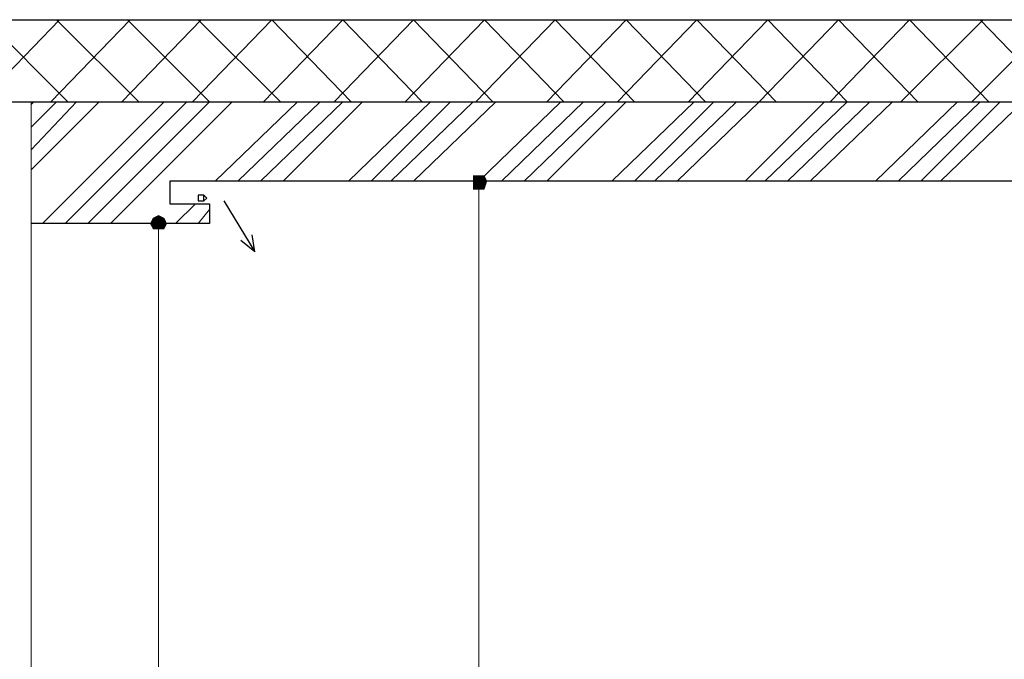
# Model space of a CAD drawing. Header units: metres. Extents: x 5.7 to 89.8, y 4 to 63.5.
# Tile 26 of 72: x 20.7 to 24, y 47 to 49.1. Entities that reach past the tile are written whole.
import ezdxf

# ---------------------------------------------------------------- set-up
doc = ezdxf.new("R2010")
doc.units = ezdxf.units.M
doc.header["$MEASUREMENT"] = 0
for name, color, linetype in [('PDF11_boresh-1', 7, 'Continuous'), ('PDF11_dim', 7, 'Continuous'), ('PDF11_halozen', 7, 'Continuous'), ('PDF11_hatch-borshi', 7, 'Continuous'), ('PDF11_kaff', 7, 'Continuous'), ('PDF11_wall-asli', 7, 'Continuous')]:
    doc.layers.add(name, color=color, linetype=linetype)

msp = doc.modelspace()

# ---------------------------------------------------------------- linework, layer by layer
at = {"layer": 'PDF11_boresh-1', "lineweight": 25}
for points in [[(27.0958, 48.4417), (26.489, 48.4417), (26.489, 48.5091), (26.6238, 48.5091), (26.6238, 48.5862), (21.163, 48.5862), (21.163, 48.5091), (21.2978, 48.5091), (21.2978, 48.4417), (20.691, 48.4417)], [(21.3459, 48.5188), (21.4519, 48.3454), (21.4423, 48.4032)], [(21.4519, 48.3454), (21.4037, 48.3839)]]:
    msp.add_lwpolyline(points, dxfattribs=at)
at = {"layer": 'PDF11_dim', "lineweight": 20}
for points in [[(22.2128, 48.5862), (22.1357, 48.5862)], [(22.2128, 48.5573), (22.2128, 48.5284), (22.2128, 44.5507), (22.2128, 44.5218)], [(21.1244, 48.4417), (21.0378, 48.4417)], [(21.1244, 48.4225), (21.1244, 48.3936), (21.1244, 44.5507), (21.1244, 44.5218)]]:
    msp.add_lwpolyline(points, dxfattribs=at)
at = {"layer": 'PDF11_dim', "transparency": 33554559}
for points in [[(22.2128, 48.6055), (22.1935, 48.6055), (22.2128, 48.5862)], [(22.1935, 48.6055), (22.2128, 48.5862), (22.1935, 48.5862)], [(22.2417, 48.5862), (22.232, 48.6055), (22.2128, 48.5862)], [(22.232, 48.6055), (22.2128, 48.5862), (22.2128, 48.6055)], [(22.2128, 48.5862), (22.1935, 48.5862), (22.1935, 48.5573)], [(22.1935, 48.5573), (22.2128, 48.5573), (22.2128, 48.5862)], [(22.2128, 48.5573), (22.2128, 48.5862), (22.232, 48.5573)], [(22.2128, 48.5862), (22.232, 48.5573), (22.2417, 48.5862)], [(21.1244, 48.4706), (21.1052, 48.461), (21.1244, 48.4417)], [(21.1437, 48.461), (21.1244, 48.4417), (21.1244, 48.4706)], [(21.1052, 48.461), (21.1244, 48.4417), (21.0955, 48.4417)], [(21.1244, 48.4417), (21.0955, 48.4417), (21.1052, 48.4225)], [(21.1052, 48.4225), (21.1244, 48.4225), (21.1244, 48.4417)], [(21.1533, 48.4417), (21.1437, 48.461), (21.1244, 48.4417)], [(21.1244, 48.4225), (21.1244, 48.4417), (21.1437, 48.4225)], [(21.1244, 48.4417), (21.1437, 48.4225), (21.1533, 48.4417)]]:
    msp.add_solid(points, dxfattribs=at)
at = {"layer": 'PDF11_halozen', "lineweight": 25}
for points in [[(21.2785, 48.5284), (21.2785, 48.538), (21.2689, 48.538), (21.2593, 48.538), (21.2593, 48.5284), (21.2593, 48.5188), (21.2689, 48.5188), (21.2785, 48.5188)], [(21.2882, 48.5284), (21.2785, 48.538), (21.2689, 48.538), (21.2593, 48.538), (21.2593, 48.5284), (21.2593, 48.5188), (21.2689, 48.5188), (21.2785, 48.5188)]]:
    msp.add_lwpolyline(points, close=True, dxfattribs=at)
at = {"layer": 'PDF11_hatch-borshi', "lineweight": 18}
for points in [[(20.5177, 48.8559), (20.7873, 49.1352)], [(20.8162, 48.8559), (20.5369, 49.1352)], [(20.7584, 48.8559), (21.0281, 49.1352)], [(21.057, 48.8559), (20.7777, 49.1352)], [(20.8837, 48.4417), (21.2978, 48.8559), (21.0185, 49.1352)], [(20.9992, 48.8559), (21.2689, 49.1352)], [(21.24, 48.8559), (21.5097, 49.1352), (21.7794, 48.8559)], [(21.5386, 48.8559), (21.2593, 49.1352)], [(21.4808, 48.8559), (21.7505, 49.1352), (22.0201, 48.8559)], [(21.7216, 48.8559), (21.9912, 49.1352), (22.2609, 48.8559)], [(21.9623, 48.8559), (22.232, 49.1352), (22.5017, 48.8559)], [(22.2031, 48.8559), (22.4728, 49.1352), (22.7425, 48.8559)], [(22.4439, 48.8559), (22.7136, 49.1352), (22.9833, 48.8559)], [(22.6847, 48.8559), (22.9544, 49.1352), (23.224, 48.8559)], [(22.8869, 48.5862), (23.1662, 48.8559), (23.4359, 49.1352), (23.7056, 48.8559)], [(22.9255, 48.8559), (23.1951, 49.1352), (23.4648, 48.8559), (23.1855, 48.5862)], [(23.407, 48.8559), (23.6767, 49.1352), (23.9464, 48.8559)], [(23.6478, 48.8559), (23.9271, 49.1352)], [(23.8886, 48.8559), (24.1679, 49.1352)], [(24.1872, 48.8559), (23.9175, 49.1352)], [(20.691, 48.8462), (20.7007, 48.8559)], [(20.691, 48.7692), (20.7777, 48.8559)], [(20.691, 48.6921), (20.8451, 48.8559)], [(20.691, 48.6247), (20.9222, 48.8559)], [(20.7296, 48.4417), (21.1437, 48.8559)], [(20.8066, 48.4417), (21.2207, 48.8559)], [(20.9607, 48.4417), (21.3748, 48.8559)], [(21.3171, 48.5862), (21.5964, 48.8559)], [(21.3941, 48.5862), (21.6734, 48.8559)], [(21.4712, 48.5862), (21.7505, 48.8559)], [(21.5482, 48.5862), (21.8179, 48.8559)], [(21.7697, 48.5862), (22.049, 48.8559)], [(21.8468, 48.5862), (22.1164, 48.8559)], [(21.9142, 48.5862), (22.1935, 48.8559)], [(21.9912, 48.5862), (22.2705, 48.8559)], [(22.2128, 48.5862), (22.4921, 48.8559)], [(22.2898, 48.5862), (22.5691, 48.8559)], [(22.3669, 48.5862), (22.6462, 48.8559)], [(22.4439, 48.5862), (22.7136, 48.8559)], [(22.6654, 48.5862), (22.9447, 48.8559)], [(22.7425, 48.5862), (23.0121, 48.8559)], [(22.8099, 48.5862), (23.0892, 48.8559)], [(23.1181, 48.5862), (23.3878, 48.8559)], [(23.2626, 48.5862), (23.5419, 48.8559)], [(23.3396, 48.5862), (23.6189, 48.8559)], [(23.5611, 48.5862), (23.8404, 48.8559)], [(23.6382, 48.5862), (23.9175, 48.8559)], [(23.7152, 48.5862), (23.9849, 48.8559)], [(23.7826, 48.5862), (24.0619, 48.8559)], [(21.1822, 48.4417), (21.2496, 48.5091)], [(21.2593, 48.4417), (21.2978, 48.4899)]]:
    msp.add_lwpolyline(points, dxfattribs=at)
at = {"layer": 'PDF11_kaff', "lineweight": 20}
msp.add_lwpolyline([(20.691, 44.4929), (20.691, 48.8559)], dxfattribs=at)
at = {"layer": 'PDF11_wall-asli', "lineweight": 30}
msp.add_lwpolyline([(13.0439, 44.2233), (13.0439, 49.1352), (27.3077, 49.1352), (27.3077, 44.2233)], close=True, dxfattribs=at)
msp.add_lwpolyline([(13.0439, 48.8559), (27.3077, 48.8559)], dxfattribs=at)

doc.saveas('drawing.dxf')
